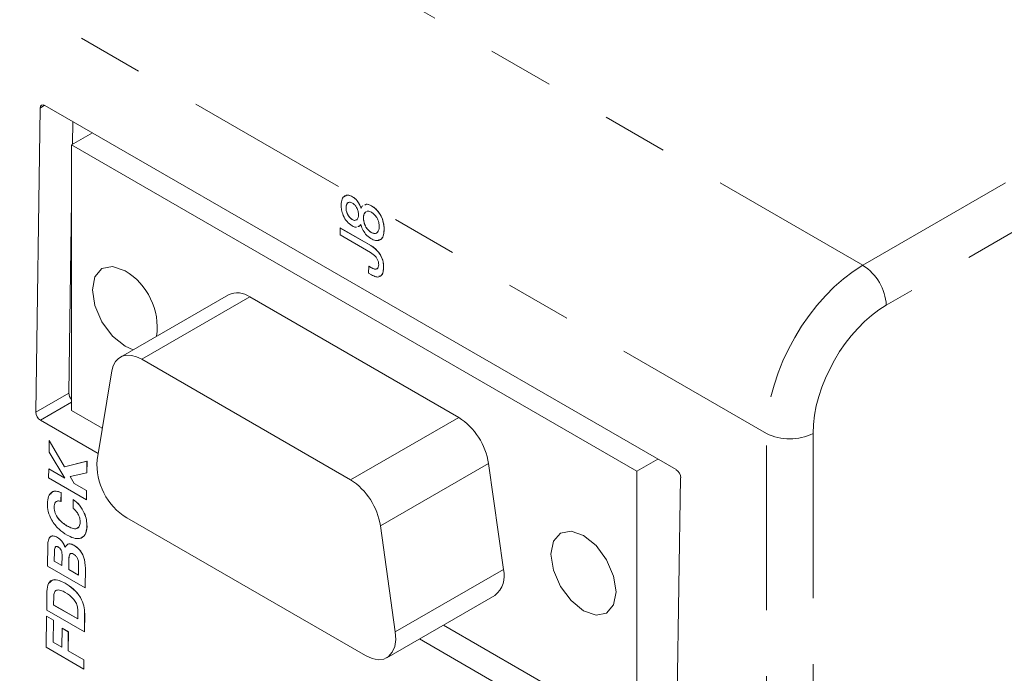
# Model space of a CAD drawing. Header units: inches. Extents: x 0.8 to 33.2, y 0.3 to 21.8.
# Tile 44 of 49: x 22.2 to 23.7, y 12.8 to 13.8. Entities that reach past the tile are written whole.
import ezdxf

# ---------------------------------------------------------------- set-up
doc = ezdxf.new("R2010")
doc.units = ezdxf.units.IN
doc.header["$MEASUREMENT"] = 0
doc.linetypes.add('PHANTOM', pattern=[0.5, 0.25, -0.05, 0.05, -0.05, 0.05, -0.05])

msp = doc.modelspace()

# ---------------------------------------------------------------- linework, layer by layer
at = {"color": 7, "linetype": 'PHANTOM', "lineweight": 0}
for p, q in [((23.4823, 13.4517), (18.8071, 16.1506)), ((23.3358, 13.1964), (18.6567, 15.8976)), ((23.4823, 13.4517), (23.9968, 13.7487)), ((22.2401, 13.6948), (22.2337, 13.6903)), ((24.0327, 13.6885), (23.5177, 13.3912)), ((22.3879, 13.309), (22.5519, 13.4037)), ((22.2271, 13.2287), (22.2774, 13.2577)), ((22.2815, 13.2438), (22.2341, 13.2164)), ((22.7048, 13.1261), (22.8688, 13.2208)), ((23.3358, 11.4279), (23.3358, 13.1964)), ((23.4065, 13.1964), (23.4065, 11.4286)), ((22.75, 13.0561), (22.9141, 13.1508)), ((22.7726, 12.8953), (22.9366, 12.99))]:
    msp.add_line(p, q, dxfattribs=at)
at = {"color": 7, "linetype": 'Continuous', "lineweight": 15}
for p, q in [((22.2271, 13.2287), (22.2337, 13.6903)), ((22.2409, 13.6944), (23.1987, 13.1415)), ((22.2832, 13.67), (22.2827, 13.6353)), ((22.313, 13.6528), (22.2815, 13.6346)), ((22.2815, 13.6346), (23.1392, 13.1394)), ((22.2815, 13.2312), (22.2815, 13.6346)), ((22.7079, 13.5557), (22.7079, 13.5557)), ((22.2815, 13.55), (22.2774, 13.2577)), ((22.6979, 13.5391), (22.698, 13.5392)), ((22.7187, 13.5432), (22.7188, 13.5432)), ((22.7363, 13.5422), (22.7364, 13.5422)), ((22.7243, 13.5239), (22.7244, 13.5239)), ((22.7278, 13.533), (22.7279, 13.5331)), ((22.689, 13.4978), (22.6891, 13.5083)), ((22.6891, 13.5083), (22.6892, 13.5084)), ((22.6891, 13.5083), (22.7353, 13.4817)), ((22.7354, 13.4817), (22.6892, 13.5084)), ((22.7072, 13.5212), (22.7073, 13.5212)), ((22.7182, 13.5113), (22.7183, 13.5113)), ((22.7351, 13.4711), (22.689, 13.4978)), ((22.7361, 13.5016), (22.7361, 13.5016)), ((22.7557, 13.5058), (22.7557, 13.5058)), ((22.7353, 13.4817), (22.7354, 13.4817)), ((22.7322, 13.4399), (22.7324, 13.4504)), ((22.7368, 13.4479), (22.7324, 13.4505)), ((22.7324, 13.4504), (22.7324, 13.4505)), ((22.7324, 13.4504), (22.7367, 13.4479)), ((22.7367, 13.4479), (22.7368, 13.4479)), ((22.7548, 13.4486), (22.7549, 13.4487)), ((22.7366, 13.4373), (22.7322, 13.4399)), ((22.5194, 13.4069), (22.3554, 13.3122)), ((22.8688, 13.2208), (22.5519, 13.4037)), ((22.7048, 13.1261), (22.3879, 13.309)), ((22.3426, 13.2913), (22.32, 13.1565)), ((22.2815, 13.2312), (22.328, 13.2043)), ((22.3216, 13.1659), (22.2341, 13.2164)), ((22.2472, 13.1682), (22.2475, 13.1858)), ((22.2475, 13.1858), (22.2708, 13.1457)), ((22.2475, 13.1858), (22.2707, 13.1457)), ((22.2475, 13.1858), (22.2475, 13.1858)), ((22.271, 13.1286), (22.2472, 13.1682)), ((22.2707, 13.1457), (22.3047, 13.1545)), ((22.2708, 13.1457), (22.3048, 13.1545)), ((22.3047, 13.1545), (22.3044, 13.1364)), ((22.3048, 13.1545), (22.3045, 13.1364)), ((22.3047, 13.1545), (22.3048, 13.1545)), ((22.9366, 12.99), (22.9141, 13.1508)), ((23.1392, 13.1394), (23.1708, 13.1576)), ((22.2466, 13.1289), (22.2468, 13.1426)), ((22.2468, 13.1426), (22.271, 13.1286)), ((22.2468, 13.1426), (22.2469, 13.1426)), ((22.2469, 13.1426), (22.2709, 13.1287)), ((22.2707, 13.1457), (22.2708, 13.1457)), ((22.3044, 13.1364), (22.2793, 13.1309)), ((22.3044, 13.1364), (22.3045, 13.1364)), ((23.1392, 12.736), (23.1392, 13.1394)), ((22.3038, 13.0959), (22.2466, 13.1289)), ((22.2793, 13.1309), (22.2854, 13.1204)), ((22.2793, 13.1309), (22.2854, 13.1203)), ((22.2854, 13.1204), (22.3041, 13.1096)), ((22.2854, 13.1203), (22.2854, 13.1204)), ((22.2854, 13.1203), (22.304, 13.1096)), ((23.2056, 13.1292), (23.1984, 12.6681)), ((22.2655, 13.1068), (22.2653, 13.0931)), ((22.2656, 13.1068), (22.2654, 13.0932)), ((22.2655, 13.1068), (22.2656, 13.1068)), ((22.304, 13.1096), (22.3038, 13.0959)), ((22.3041, 13.1096), (22.3039, 13.0959)), ((22.304, 13.1096), (22.3041, 13.1096)), ((22.2653, 13.0931), (22.2654, 13.0932)), ((22.2836, 13.0826), (22.2839, 13.0962)), ((22.2839, 13.0962), (22.2839, 13.0963)), ((22.3038, 13.0959), (22.3039, 13.0959)), ((22.2548, 13.0842), (22.2549, 13.0842)), ((22.3653, 13.0681), (22.7273, 12.8591)), ((22.2746, 13.0559), (22.2747, 13.0559)), ((22.3047, 13.0554), (22.3048, 13.0554)), ((22.7726, 12.8953), (22.75, 13.0561)), ((22.2598, 13.0386), (22.2599, 13.0386)), ((22.2446, 12.9948), (22.2451, 13.0267)), ((22.2553, 13.017), (22.2551, 13.0026)), ((22.2554, 13.0171), (22.2552, 13.0026)), ((22.2553, 13.017), (22.2554, 13.0171)), ((22.2705, 13.0263), (22.2705, 13.0264)), ((22.2846, 13.0268), (22.2847, 13.0269)), ((22.2551, 13.0026), (22.2668, 12.9958)), ((22.2551, 13.0026), (22.2552, 13.0026)), ((22.2552, 13.0026), (22.2668, 12.9959)), ((22.2668, 12.9958), (22.267, 13.0108)), ((22.2773, 13.0062), (22.2771, 12.9899)), ((22.2774, 13.0063), (22.2772, 12.9899)), ((22.2773, 13.0062), (22.2774, 13.0063)), ((22.3018, 12.9618), (22.2446, 12.9948)), ((22.2771, 12.9899), (22.2917, 12.9814)), ((22.2771, 12.9899), (22.2772, 12.9899)), ((22.2772, 12.9899), (22.2917, 12.9815)), ((22.2917, 12.9814), (22.292, 12.998)), ((22.3023, 12.9918), (22.3018, 12.9618)), ((22.3023, 12.9919), (22.3019, 12.9618)), ((22.3023, 12.9918), (22.3023, 12.9919)), ((22.2436, 12.9282), (22.244, 12.9566)), ((22.2717, 12.9689), (22.2717, 12.9689)), ((22.3018, 12.9618), (22.3019, 12.9618)), ((22.2543, 12.949), (22.2541, 12.9359)), ((22.2543, 12.949), (22.2542, 12.936)), ((22.2543, 12.949), (22.2543, 12.949)), ((22.7598, 12.8559), (22.9239, 12.9506)), ((22.3008, 12.8952), (22.2436, 12.9282)), ((22.2541, 12.9359), (22.2542, 12.936)), ((22.2541, 12.9359), (22.2907, 12.9148)), ((22.2542, 12.936), (22.2907, 12.9149)), ((22.2907, 12.9148), (22.2909, 12.9267)), ((22.2428, 12.8718), (22.2435, 12.9188)), ((22.2435, 12.9189), (22.2538, 12.9129)), ((22.2435, 12.9188), (22.2435, 12.9189)), ((22.2435, 12.9188), (22.2537, 12.9129)), ((22.2537, 12.9129), (22.2532, 12.8796)), ((22.2538, 12.9129), (22.2533, 12.8796)), ((22.2537, 12.9129), (22.2538, 12.9129)), ((22.3012, 12.9225), (22.3008, 12.8952)), ((22.3013, 12.9225), (22.3009, 12.8952)), ((22.3012, 12.9225), (22.3013, 12.9225)), ((22.2664, 12.872), (22.2669, 12.901)), ((22.2669, 12.901), (22.2765, 12.8955)), ((22.2669, 12.901), (22.2764, 12.8955)), ((22.2669, 12.901), (22.2669, 12.901)), ((22.2765, 12.8955), (22.276, 12.8665)), ((22.2764, 12.8955), (22.276, 12.8665)), ((22.2764, 12.8955), (22.2765, 12.8955)), ((22.3008, 12.8952), (22.3009, 12.8952)), ((22.8457, 12.9055), (23.1392, 12.736)), ((22.2532, 12.8796), (22.2533, 12.8796)), ((22.2533, 12.8796), (22.2664, 12.872)), ((23.1912, 12.6639), (22.8092, 12.8844)), ((22.3, 12.8388), (22.2428, 12.8718)), ((22.2532, 12.8796), (22.2664, 12.872)), ((22.276, 12.8665), (22.3002, 12.8525)), ((22.276, 12.8665), (22.3002, 12.8525)), ((22.276, 12.8665), (22.276, 12.8665)), ((22.3002, 12.8525), (22.3, 12.8389)), ((22.3002, 12.8525), (22.3, 12.8388)), ((22.3002, 12.8525), (22.3002, 12.8525)), ((22.3, 12.8388), (22.3, 12.8389))]:
    msp.add_line(p, q, dxfattribs=at)
at = {"color": 7, "linetype": 'Continuous', "lineweight": 15, "flags": 128}
for points in [[(22.3625, 13.4433), (22.3435, 13.4499), (22.3275, 13.4468), (22.3167, 13.4344), (22.313, 13.4147), (22.3167, 13.3907), (22.3275, 13.3659), (22.3435, 13.3443), (22.3625, 13.329), (22.375, 13.3236)], [(22.3879, 13.309), (22.3799, 13.3128), (22.3722, 13.3149), (22.3649, 13.3152), (22.3583, 13.3137), (22.3527, 13.3104), (22.3481, 13.3055), (22.3447, 13.299), (22.3426, 13.2913)], [(23.0583, 13.0416), (23.0393, 13.0482), (23.0233, 13.0451), (23.0125, 13.0327), (23.0088, 13.013), (23.0125, 12.989), (23.0233, 12.9642), (23.0393, 12.9426), (23.0583, 12.9273), (23.0772, 12.9207), (23.0933, 12.9238), (23.104, 12.9362), (23.1078, 12.9559), (23.104, 12.9799), (23.0933, 13.0047), (23.0772, 13.0263), (23.0583, 13.0416)], [(22.7273, 12.8591), (22.7373, 12.8546), (22.7468, 12.8529), (22.7553, 12.8539), (22.7625, 12.8578), (22.7681, 12.8642), (22.7717, 12.8728), (22.7732, 12.8834), (22.7726, 12.8953)]]:
    msp.add_lwpolyline(points, dxfattribs=at)
at = {"color": 7, "linetype": 'PHANTOM', "lineweight": 0}
for centre, radius, start, end in [((23.4408, 13.3868), 0.077, 3.2297, 57.3477), ((23.3712, 13.2674), 0.0793, 243.5265, 296.4735)]:
    msp.add_arc(centre, radius, start, end, dxfattribs=at)
at = {"color": 7, "linetype": 'Continuous', "lineweight": 15}
for centre, radius, start, end in [((22.3112, 13.3574), 0.1001, 352.307, 59.1698), ((22.533, 13.3782), 0.0318, 53.4706, 115.2189), ((22.8136, 13.1354), 0.1017, 8.6903, 57.0933), ((22.4163, 13.15), 0.0965, 176.1147, 238.1018), ((22.6495, 13.0407), 0.1017, 8.6903, 57.0933), ((22.9007, 12.9799), 0.0373, 308.3501, 15.7261)]:
    msp.add_arc(centre, radius, start, end, dxfattribs=at)
for centre, major_axis, ratio, start_param, end_param in [((22.2408, 13.6861), (-0.00488, 0.00877), 0.585215, 5.509595, 7.077653), ((22.2844, 13.2537), (-0.00487, 0.00873), 0.588449, 0.795438, 1.955743), ((22.2342, 13.2247), (-0.00487, 0.00873), 0.588449, 0.795438, 2.363496), ((23.1986, 13.1332), (-0.00486, 0.00874), 0.589507, 3.938034, 5.506092)]:
    msp.add_ellipse(centre, major_axis=major_axis, ratio=ratio, start_param=start_param, end_param=end_param, dxfattribs=at)
at = {"color": 7, "linetype": 'PHANTOM', "lineweight": 0}
for centre, major_axis, ratio, start_param, end_param in [((23.4843, 13.2791), (0.1029, 0.1831), 0.585007, 0.778487, 2.33183), ((23.5197, 13.2594), (0.0779, 0.1398), 0.587367, 0.776279, 2.329622)]:
    msp.add_ellipse(centre, major_axis=major_axis, ratio=ratio, start_param=start_param, end_param=end_param, dxfattribs=at)
at = {"color": 7, "linetype": 'Continuous', "lineweight": 15}
for points, knots in [([(22.6905, 13.5434), (22.6907, 13.5464), (22.6912, 13.5525), (22.6955, 13.5576), (22.7015, 13.5587), (22.7057, 13.5567), (22.7079, 13.5557)], [0, 0, 0, 0, 0.280498, 0.559809, 0.77965, 1, 1, 1, 1]), ([(22.7079, 13.5557), (22.7052, 13.557), (22.7, 13.5594), (22.6966, 13.557), (22.6949, 13.5559)], [0, 0, 0, 0, 0.538763, 1, 1, 1, 1]), ([(22.7188, 13.5432), (22.7171, 13.5462), (22.7141, 13.5515), (22.7098, 13.5544), (22.7079, 13.5557)], [0, 0, 0, 0, 0.55877, 1, 1, 1, 1]), ([(22.7079, 13.5557), (22.7103, 13.554), (22.7146, 13.5509), (22.7174, 13.5455), (22.7187, 13.5432)], [0, 0, 0, 0, 0.558921, 1, 1, 1, 1]), ([(22.7072, 13.5115), (22.7045, 13.5134), (22.6991, 13.5172), (22.6935, 13.5268), (22.6907, 13.5358), (22.6906, 13.5409), (22.6905, 13.5434)], [0, 0, 0, 0, 0.279487, 0.55853, 0.779008, 1, 1, 1, 1]), ([(22.7076, 13.5461), (22.7061, 13.5468), (22.7031, 13.5481), (22.6999, 13.5463), (22.6982, 13.5431), (22.698, 13.5405), (22.6979, 13.5391)], [0, 0, 0, 0, 0.279213, 0.558557, 0.779106, 1, 1, 1, 1]), ([(22.6979, 13.5391), (22.698, 13.5373), (22.6982, 13.5337), (22.7005, 13.5281), (22.7037, 13.5236), (22.706, 13.522), (22.7072, 13.5212)], [0, 0, 0, 0, 0.280375, 0.559787, 0.779704, 1, 1, 1, 1]), ([(22.698, 13.5392), (22.6981, 13.5408), (22.6984, 13.5441), (22.7003, 13.5469), (22.7019, 13.5471), (22.7023, 13.5471)], [0, 0, 0, 0, 0.441086, 0.880658, 1, 1, 1, 1]), ([(22.7073, 13.5212), (22.7058, 13.5223), (22.7028, 13.5245), (22.6997, 13.5299), (22.6981, 13.5349), (22.698, 13.5378), (22.698, 13.5392)], [0, 0, 0, 0, 0.279213, 0.558557, 0.779106, 1, 1, 1, 1]), ([(22.7169, 13.5282), (22.7168, 13.53), (22.7166, 13.5336), (22.7144, 13.5392), (22.7112, 13.5437), (22.7088, 13.5453), (22.7076, 13.5461)], [0, 0, 0, 0, 0.2804109, 0.559921, 0.7797672, 1, 1, 1, 1]), ([(22.7187, 13.5432), (22.7191, 13.5423), (22.7198, 13.5408), (22.7203, 13.5393), (22.7205, 13.5386)], [0, 0, 0, 0, 0.559837, 1, 1, 1, 1]), ([(22.7206, 13.5386), (22.7203, 13.5395), (22.7198, 13.541), (22.7191, 13.5426), (22.7188, 13.5432)], [0, 0, 0, 0, 0.559863, 1, 1, 1, 1]), ([(22.7205, 13.5386), (22.721, 13.5394), (22.7219, 13.5408), (22.723, 13.5419), (22.7235, 13.5423)], [0, 0, 0, 0, 0.559765, 1, 1, 1, 1]), ([(22.7364, 13.5422), (22.7335, 13.5436), (22.7296, 13.5455), (22.7269, 13.5439), (22.7262, 13.5435)], [0, 0, 0, 0, 0.735507, 1, 1, 1, 1]), ([(22.7263, 13.5432), (22.7274, 13.5438), (22.7302, 13.5453), (22.7341, 13.5433), (22.7363, 13.5422)], [0, 0, 0, 0, 0.420407, 1, 1, 1, 1]), ([(22.7363, 13.5422), (22.7394, 13.54), (22.7455, 13.5357), (22.7521, 13.5248), (22.7554, 13.5145), (22.7556, 13.5087), (22.7557, 13.5058)], [0, 0, 0, 0, 0.279628, 0.558676, 0.779058, 1, 1, 1, 1]), ([(22.7557, 13.5058), (22.7555, 13.5095), (22.7552, 13.517), (22.7504, 13.5284), (22.7436, 13.5374), (22.7388, 13.5406), (22.7364, 13.5422)], [0, 0, 0, 0, 0.280383, 0.559608, 0.77956, 1, 1, 1, 1]), ([(22.7141, 13.5207), (22.715, 13.5217), (22.7166, 13.5236), (22.7168, 13.5268), (22.7169, 13.5282)], [0, 0, 0, 0, 0.558599, 1, 1, 1, 1]), ([(22.7278, 13.533), (22.7267, 13.5318), (22.7246, 13.5296), (22.7244, 13.5256), (22.7243, 13.5239)], [0, 0, 0, 0, 0.5586342, 1, 1, 1, 1]), ([(22.7243, 13.5239), (22.7244, 13.5216), (22.7247, 13.5171), (22.7276, 13.5101), (22.7317, 13.5046), (22.7346, 13.5026), (22.7361, 13.5016)], [0, 0, 0, 0, 0.28032, 0.5597645, 0.7797116, 1, 1, 1, 1]), ([(22.7244, 13.5239), (22.7245, 13.5261), (22.7248, 13.5301), (22.727, 13.5321), (22.7279, 13.5331)], [0, 0, 0, 0, 0.5600033, 1, 1, 1, 1]), ([(22.7361, 13.5016), (22.7343, 13.503), (22.7305, 13.5056), (22.7266, 13.5123), (22.7246, 13.5186), (22.7244, 13.5221), (22.7244, 13.5239)], [0, 0, 0, 0, 0.27942, 0.558708, 0.779119, 1, 1, 1, 1]), ([(22.7365, 13.5323), (22.7347, 13.5332), (22.7318, 13.5346), (22.7297, 13.5337), (22.729, 13.5334)], [0, 0, 0, 0, 0.657391, 1, 1, 1, 1]), ([(22.7482, 13.5101), (22.7481, 13.5123), (22.7479, 13.5168), (22.745, 13.5238), (22.7409, 13.5293), (22.738, 13.5313), (22.7365, 13.5323)], [0, 0, 0, 0, 0.280368, 0.559801, 0.779775, 1, 1, 1, 1]), ([(22.7072, 13.5212), (22.7088, 13.5203), (22.7103, 13.5195), (22.7115, 13.5199), (22.7115, 13.5199)], [0, 0, 0, 0, 0.965662, 1, 1, 1, 1]), ([(22.7135, 13.5098), (22.7132, 13.5097), (22.7115, 13.509), (22.7092, 13.5104), (22.7072, 13.5115)], [0, 0, 0, 0, 0.1655642, 1, 1, 1, 1]), ([(22.7131, 13.5205), (22.7123, 13.5202), (22.7106, 13.5195), (22.7085, 13.5206), (22.7073, 13.5212)], [0, 0, 0, 0, 0.466564, 1, 1, 1, 1]), ([(22.7202, 13.5137), (22.7199, 13.5132), (22.7192, 13.5124), (22.7185, 13.5116), (22.7182, 13.5113)], [0, 0, 0, 0, 0.55995, 1, 1, 1, 1]), ([(22.7183, 13.5113), (22.7187, 13.5117), (22.7194, 13.5125), (22.72, 13.5133), (22.7203, 13.5137)], [0, 0, 0, 0, 0.55996, 1, 1, 1, 1]), ([(22.7229, 13.5068), (22.7223, 13.5081), (22.7213, 13.5103), (22.7205, 13.5127), (22.7202, 13.5137)], [0, 0, 0, 0, 0.5597077, 1, 1, 1, 1]), ([(22.7361, 13.5016), (22.738, 13.5008), (22.7417, 13.4991), (22.7458, 13.5012), (22.7479, 13.5051), (22.7481, 13.5084), (22.7482, 13.5101)], [0, 0, 0, 0, 0.279355, 0.558575, 0.779103, 1, 1, 1, 1]), ([(22.7355, 13.4922), (22.7327, 13.4942), (22.7277, 13.4978), (22.7244, 13.5041), (22.7229, 13.5068)], [0, 0, 0, 0, 0.558892, 1, 1, 1, 1]), ([(22.7557, 13.5058), (22.7554, 13.5023), (22.7548, 13.4954), (22.7498, 13.4896), (22.7428, 13.4887), (22.738, 13.491), (22.7355, 13.4922)], [0, 0, 0, 0, 0.280378, 0.559635, 0.779578, 1, 1, 1, 1]), ([(22.7451, 13.5016), (22.7448, 13.5012), (22.7438, 13.4998), (22.7405, 13.4996), (22.7376, 13.501), (22.7361, 13.5016)], [0, 0, 0, 0, 0.1516952, 0.5755365, 1, 1, 1, 1]), ([(22.7472, 13.4903), (22.7488, 13.4907), (22.7524, 13.4917), (22.7551, 13.4977), (22.7555, 13.5031), (22.7557, 13.5058)], [0, 0, 0, 0, 0.284189, 0.641644, 1, 1, 1, 1]), ([(22.7353, 13.4817), (22.7382, 13.4798), (22.744, 13.4761), (22.751, 13.4667), (22.7545, 13.4568), (22.7547, 13.4514), (22.7548, 13.4486)], [0, 0, 0, 0, 0.280686, 0.559368, 0.779255, 1, 1, 1, 1]), ([(22.7549, 13.4487), (22.7547, 13.4522), (22.7544, 13.4592), (22.7491, 13.47), (22.7422, 13.4774), (22.7377, 13.4803), (22.7354, 13.4817)], [0, 0, 0, 0, 0.280245, 0.55857, 0.778923, 1, 1, 1, 1]), ([(22.7474, 13.4526), (22.7473, 13.454), (22.7472, 13.4567), (22.7454, 13.4611), (22.7416, 13.4668), (22.7378, 13.4693), (22.7351, 13.4711)], [0, 0, 0, 0, 0.187173, 0.374062, 0.561226, 1, 1, 1, 1]), ([(22.7548, 13.4486), (22.7546, 13.4455), (22.7541, 13.4393), (22.7497, 13.4339), (22.7431, 13.4337), (22.7388, 13.4361), (22.7366, 13.4373)], [0, 0, 0, 0, 0.280732, 0.559517, 0.779316, 1, 1, 1, 1]), ([(22.7367, 13.4479), (22.7382, 13.4471), (22.7412, 13.4456), (22.745, 13.4459), (22.7471, 13.4487), (22.7473, 13.4513), (22.7474, 13.4526)], [0, 0, 0, 0, 0.280906, 0.559829, 0.779444, 1, 1, 1, 1]), ([(22.7454, 13.4473), (22.7449, 13.4468), (22.7436, 13.4455), (22.7403, 13.4462), (22.738, 13.4473), (22.7368, 13.4479)], [0, 0, 0, 0, 0.285289, 0.642121, 1, 1, 1, 1]), ([(22.7476, 13.435), (22.7489, 13.4352), (22.7521, 13.4358), (22.7544, 13.4414), (22.7547, 13.4462), (22.7549, 13.4487)], [0, 0, 0, 0, 0.263775, 0.631245, 1, 1, 1, 1]), ([(22.2446, 13.0901), (22.2449, 13.0938), (22.2455, 13.1012), (22.2507, 13.1076), (22.2578, 13.1095), (22.263, 13.1077), (22.2655, 13.1068)], [0, 0, 0, 0, 0.2802168, 0.5596298, 0.7796356, 1, 1, 1, 1]), ([(22.2492, 13.1042), (22.25, 13.1053), (22.252, 13.1084), (22.258, 13.1094), (22.2631, 13.1077), (22.2656, 13.1068)], [0, 0, 0, 0, 0.224622, 0.611995, 1, 1, 1, 1]), ([(22.2745, 13.0422), (22.2703, 13.0449), (22.2618, 13.0504), (22.2513, 13.0635), (22.2452, 13.078), (22.2448, 13.086), (22.2446, 13.0901)], [0, 0, 0, 0, 0.280713, 0.56002, 0.779725, 1, 1, 1, 1]), ([(22.2653, 13.0931), (22.2636, 13.0937), (22.2603, 13.0947), (22.2569, 13.0924), (22.2551, 13.0887), (22.2549, 13.0857), (22.2548, 13.0842)], [0, 0, 0, 0, 0.279548, 0.558871, 0.779221, 1, 1, 1, 1]), ([(22.2598, 13.0936), (22.2588, 13.0932), (22.2567, 13.0924), (22.2552, 13.0887), (22.255, 13.0857), (22.2549, 13.0842)], [0, 0, 0, 0, 0.3336475, 0.6664997, 1, 1, 1, 1]), ([(22.2839, 13.0963), (22.2872, 13.0936), (22.2938, 13.0882), (22.3008, 13.0763), (22.3044, 13.0649), (22.3046, 13.0586), (22.3048, 13.0554)], [0, 0, 0, 0, 0.279854, 0.559059, 0.779323, 1, 1, 1, 1]), ([(22.2839, 13.0962), (22.2872, 13.0935), (22.2938, 13.0881), (22.3008, 13.0763), (22.3043, 13.0649), (22.3046, 13.0585), (22.3047, 13.0554)], [0, 0, 0, 0, 0.279853, 0.559059, 0.779325, 1, 1, 1, 1]), ([(22.2548, 13.0842), (22.2551, 13.0813), (22.2556, 13.0755), (22.2629, 13.0637), (22.2699, 13.059), (22.2746, 13.0559)], [0, 0, 0, 0, 0.249904, 0.500011, 1, 1, 1, 1]), ([(22.2549, 13.0842), (22.2552, 13.0813), (22.2557, 13.0755), (22.263, 13.0637), (22.27, 13.059), (22.2747, 13.0559)], [0, 0, 0, 0, 0.249904, 0.500011, 1, 1, 1, 1]), ([(22.2944, 13.0613), (22.2943, 13.0634), (22.2941, 13.0677), (22.2914, 13.0742), (22.2877, 13.0793), (22.285, 13.0815), (22.2836, 13.0826)], [0, 0, 0, 0, 0.280164, 0.559422, 0.779484, 1, 1, 1, 1]), ([(22.2746, 13.0559), (22.2772, 13.0546), (22.2823, 13.0519), (22.289, 13.0513), (22.2937, 13.0546), (22.2942, 13.0591), (22.2944, 13.0613)], [0, 0, 0, 0, 0.281169, 0.560964, 0.780299, 1, 1, 1, 1]), ([(22.3047, 13.0554), (22.3042, 13.0507), (22.3031, 13.0414), (22.2944, 13.0361), (22.2843, 13.0371), (22.2778, 13.0405), (22.2745, 13.0422)], [0, 0, 0, 0, 0.279513, 0.55831, 0.778891, 1, 1, 1, 1]), ([(22.2747, 13.0559), (22.2772, 13.0546), (22.2823, 13.0521), (22.2887, 13.051), (22.291, 13.0533), (22.2917, 13.0541)], [0, 0, 0, 0, 0.402003, 0.802039, 1, 1, 1, 1]), ([(22.3048, 13.0554), (22.3043, 13.0506), (22.3033, 13.0412), (22.2968, 13.0384), (22.2935, 13.0371)], [0, 0, 0, 0, 0.503633, 1, 1, 1, 1]), ([(22.2451, 13.0267), (22.2453, 13.0294), (22.2456, 13.0348), (22.2489, 13.0401), (22.2541, 13.0414), (22.2579, 13.0395), (22.2598, 13.0386)], [0, 0, 0, 0, 0.280929, 0.560219, 0.779727, 1, 1, 1, 1]), ([(22.2491, 13.0388), (22.2492, 13.0392), (22.2503, 13.0409), (22.2543, 13.0412), (22.258, 13.0395), (22.2599, 13.0386)], [0, 0, 0, 0, 0.09931, 0.548872, 1, 1, 1, 1]), ([(22.2598, 13.0386), (22.2622, 13.037), (22.2664, 13.034), (22.2692, 13.0287), (22.2705, 13.0263)], [0, 0, 0, 0, 0.559502, 1, 1, 1, 1]), ([(22.2599, 13.0386), (22.2623, 13.037), (22.2665, 13.034), (22.2693, 13.0287), (22.2705, 13.0264)], [0, 0, 0, 0, 0.559502, 1, 1, 1, 1]), ([(22.2609, 13.0242), (22.2604, 13.0244), (22.2594, 13.0249), (22.2581, 13.025), (22.257, 13.0244), (22.2555, 13.0222), (22.2554, 13.0193), (22.2553, 13.017)], [0, 0, 0, 0, 0.125314, 0.250617, 0.375765, 0.501181, 1, 1, 1, 1]), ([(22.2582, 13.0249), (22.2582, 13.0249), (22.2577, 13.0249), (22.2571, 13.0244), (22.2556, 13.0222), (22.2555, 13.0194), (22.2554, 13.0171)], [0, 0, 0, 0, 0.005016, 0.17118, 0.337698, 1, 1, 1, 1]), ([(22.267, 13.0108), (22.267, 13.0121), (22.267, 13.0147), (22.2659, 13.0189), (22.2635, 13.0224), (22.2618, 13.0236), (22.2609, 13.0242)], [0, 0, 0, 0, 0.281198, 0.560841, 0.77996, 1, 1, 1, 1]), ([(22.2705, 13.0264), (22.2708, 13.0258), (22.2712, 13.0249), (22.2715, 13.0239), (22.2716, 13.0235)], [0, 0, 0, 0, 0.559845, 1, 1, 1, 1]), ([(22.2705, 13.0263), (22.2707, 13.0258), (22.2711, 13.0248), (22.2714, 13.0239), (22.2715, 13.0235)], [0, 0, 0, 0, 0.559822, 1, 1, 1, 1]), ([(22.2715, 13.0235), (22.2719, 13.0241), (22.2724, 13.0253), (22.2732, 13.0261), (22.2735, 13.0265)], [0, 0, 0, 0, 0.559848, 1, 1, 1, 1]), ([(22.2735, 13.0265), (22.2742, 13.0272), (22.2758, 13.0286), (22.2796, 13.0292), (22.2827, 13.0277), (22.2846, 13.0268)], [0, 0, 0, 0, 0.2805118, 0.5607926, 1, 1, 1, 1]), ([(22.2748, 13.0275), (22.2752, 13.0279), (22.2763, 13.0288), (22.2797, 13.0292), (22.2828, 13.0278), (22.2847, 13.0269)], [0, 0, 0, 0, 0.1557576, 0.4846371, 1, 1, 1, 1]), ([(22.2843, 13.0132), (22.2832, 13.0138), (22.2815, 13.0146), (22.2797, 13.014), (22.2777, 13.012), (22.2775, 13.0088), (22.2773, 13.0062)], [0, 0, 0, 0, 0.2498477, 0.3755089, 0.5011948, 1, 1, 1, 1]), ([(22.2805, 13.0142), (22.2803, 13.0141), (22.2796, 13.014), (22.2778, 13.012), (22.2776, 13.0088), (22.2774, 13.0063)], [0, 0, 0, 0, 0.095103, 0.277231, 1, 1, 1, 1]), ([(22.2846, 13.0268), (22.2876, 13.0248), (22.2936, 13.0208), (22.3016, 13.0069), (22.302, 12.9975), (22.3023, 12.9918)], [0, 0, 0, 0, 0.280918, 0.55991, 1, 1, 1, 1]), ([(22.2847, 13.0269), (22.2877, 13.0249), (22.2937, 13.0209), (22.3017, 13.0069), (22.3021, 12.9976), (22.3023, 12.9919)], [0, 0, 0, 0, 0.280918, 0.55991, 1, 1, 1, 1]), ([(22.292, 12.998), (22.292, 12.9996), (22.2919, 13.0026), (22.2903, 13.0075), (22.2874, 13.0113), (22.2854, 13.0126), (22.2843, 13.0132)], [0, 0, 0, 0, 0.281121, 0.559834, 0.779295, 1, 1, 1, 1]), ([(22.244, 12.9566), (22.2444, 12.961), (22.2451, 12.9698), (22.253, 12.9753), (22.2625, 12.9737), (22.2686, 12.9705), (22.2717, 12.9689)], [0, 0, 0, 0, 0.280133, 0.558107, 0.778709, 1, 1, 1, 1]), ([(22.2479, 12.9697), (22.2498, 12.9717), (22.2535, 12.9756), (22.2627, 12.9736), (22.2687, 12.9705), (22.2717, 12.9689)], [0, 0, 0, 0, 0.337406, 0.668186, 1, 1, 1, 1]), ([(22.2719, 12.9549), (22.2696, 12.9562), (22.2649, 12.9587), (22.2585, 12.9593), (22.2548, 12.9553), (22.2544, 12.9511), (22.2543, 12.949)], [0, 0, 0, 0, 0.2812615, 0.5605302, 0.7796187, 1, 1, 1, 1]), ([(22.2595, 12.9584), (22.2592, 12.9584), (22.2571, 12.9586), (22.2549, 12.9551), (22.2545, 12.9511), (22.2543, 12.949)], [0, 0, 0, 0, 0.091803, 0.544566, 1, 1, 1, 1]), ([(22.2717, 12.9689), (22.2759, 12.9663), (22.2842, 12.9611), (22.2949, 12.9487), (22.3008, 12.9344), (22.3011, 12.9265), (22.3013, 12.9225)], [0, 0, 0, 0, 0.28112, 0.56016, 0.77952, 1, 1, 1, 1]), ([(22.2717, 12.9689), (22.2758, 12.9663), (22.2841, 12.961), (22.2949, 12.9487), (22.3007, 12.9343), (22.3011, 12.9264), (22.3012, 12.9225)], [0, 0, 0, 0, 0.281121, 0.56016, 0.779522, 1, 1, 1, 1]), ([(22.2909, 12.9267), (22.2908, 12.9287), (22.2907, 12.9329), (22.2882, 12.9398), (22.2819, 12.9486), (22.2761, 12.9523), (22.2719, 12.9549)], [0, 0, 0, 0, 0.187259, 0.37374, 0.560538, 1, 1, 1, 1])]:
    msp.add_open_spline(points, degree=3, knots=knots, dxfattribs=at)
for points in [[(22.7131, 13.5204), (22.7141, 13.5207)], [(22.7182, 13.5113), (22.716, 13.5106)], [(22.7161, 13.5104), (22.7183, 13.5113)]]:
    msp.add_open_spline(points, degree=1, dxfattribs=at)

doc.saveas('drawing.dxf')
